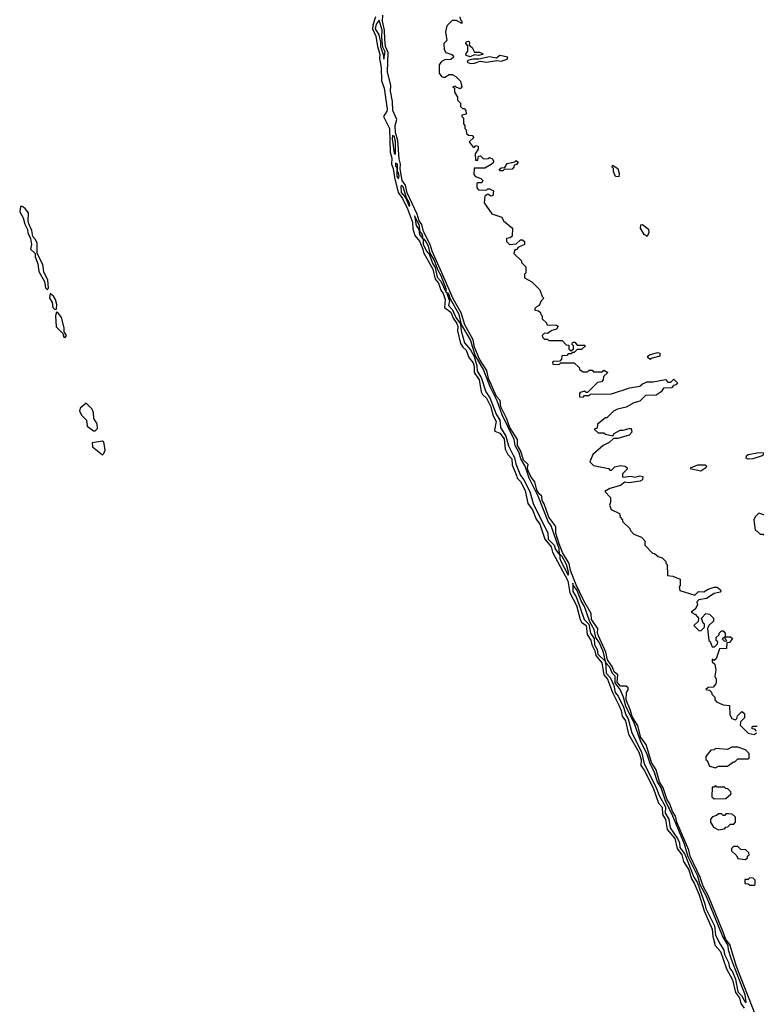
# Model space of a CAD drawing. Extents: x 2769579 to 2883812, y 684207 to 828660.
# Tile 156 of 256: x 2829399 to 2834349, y 741010 to 747626. Entities that reach past the tile are written whole.
import ezdxf

# ---------------------------------------------------------------- set-up
doc = ezdxf.new("R2010")
doc.units = 0

msp = doc.modelspace()

# ---------------------------------------------------------------- linework, layer by layer
at = {"layer": '0CON02XD'}
for points in [[(2831790, 747645), (2831771.5, 747588.5), (2831770.4, 747565), (2831792.9, 747515), (2831802.2, 747445), (2831818.5, 747395), (2831816.9, 747365), (2831828.9, 747305), (2831831.1, 747215), (2831847.8, 747165), (2831867.7, 747025), (2831865, 747010), (2831843.5, 746975), (2831884.4, 746895), (2831888.1, 746735), (2831900, 746695), (2831896.9, 746655), (2831908.5, 746625), (2831917.1, 746565), (2831943.1, 746465), (2831970.9, 746425), (2832005.4, 746355), (2832038.5, 746265), (2832040.6, 746220.6), (2832054.2, 746175), (2832085, 746138.8), (2832106.8, 746083.2), (2832112.3, 746062.3), (2832175, 745948.8), (2832191.5, 745881.5), (2832213.1, 745855), (2832228.5, 745808.5), (2832245.5, 745785), (2832257.1, 745745), (2832252.7, 745692.7), (2832295, 745660.8), (2832310.8, 745620.8), (2832336.5, 745585), (2832343.1, 745565), (2832340, 745535), (2832360.5, 745450.5), (2832375.7, 745425.7), (2832398.8, 745405), (2832418, 745355), (2832445, 745320), (2832452.9, 745295), (2832452.5, 745255), (2832485.6, 745205), (2832500, 745125), (2832508.3, 745108.3), (2832535, 745083.8), (2832565.6, 745025), (2832579.1, 744969.1), (2832601.2, 744925), (2832588.3, 744868.3), (2832591.7, 744861.7), (2832625, 744848), (2832655, 744810), (2832661.2, 744741.2), (2832680, 744705), (2832705.6, 744675), (2832707.5, 744635), (2832737.7, 744562.3), (2832741.2, 744545), (2832765, 744523.3), (2832795, 744462.5), (2832814.1, 744374.1), (2832845, 744333.3), (2832870.3, 744270.3), (2832895, 744236.7), (2832928.6, 744135), (2832970, 744085), (2832978.9, 744048.9), (2833081.9, 743855), (2833096.7, 743775), (2833139.8, 743689.8), (2833165.7, 743595), (2833175, 743578), (2833204.3, 743555), (2833212.9, 743495), (2833237.8, 743457.8), (2833243.1, 743425), (2833263.3, 743385), (2833269.5, 743355), (2833311.1, 743305), (2833324.4, 743225), (2833348.1, 743195), (2833383.1, 743105), (2833425, 743021.2), (2833440.8, 742985), (2833447.3, 742947.3), (2833470, 742915), (2833490.8, 742825), (2833560, 742705), (2833574.3, 742655), (2833572, 742615), (2833595, 742583.8), (2833656.5, 742465), (2833692.1, 742362.1), (2833715.6, 742335), (2833718.1, 742285), (2833737.7, 742252.3), (2833749.4, 742185), (2833800.5, 742125), (2833817.7, 742057.7), (2833848.9, 742015), (2833860, 741970), (2833894.4, 741915), (2833912.4, 741852.4), (2833930.6, 741825), (2833964.4, 741745), (2833997.7, 741637.7), (2834052.9, 741515), (2834055.6, 741465), (2834073.3, 741405), (2834107.1, 741365), (2834149.1, 741249.1), (2834189.4, 741175), (2834209.4, 741089.4), (2834235.6, 741055), (2834245.7, 741015), (2834266.9, 740985)], [(2831845, 747360), (2831855, 747410), (2831840, 747440), (2831832.5, 747505), (2831834.4, 747555), (2831815, 747622.5), (2831793.3, 747595), (2831786.7, 747565), (2831812.2, 747525), (2831823.3, 747475), (2831823.3, 747445), (2831844, 747385), (2831845, 747360)], [(2834340, 740945), (2834216.2, 741265), (2834171.8, 741411.8), (2834145, 741446.7), (2834125.4, 741495), (2834027.6, 741737.6), (2833990.6, 741805), (2833972, 741865), (2833905.3, 742005), (2833896.2, 742045), (2833814.2, 742235), (2833804.6, 742275), (2833785.3, 742305), (2833768, 742358), (2833750.3, 742385), (2833722.8, 742465), (2833698.1, 742505), (2833675.4, 742585.4), (2833644.8, 742634.8), (2833607.8, 742755), (2833573.4, 742803.4), (2833551.5, 742881.5), (2833515.3, 742945), (2833504, 742985), (2833473.5, 743055), (2833475.7, 743104.3), (2833486.9, 743123.1), (2833487.3, 743137.3), (2833475, 743148.6), (2833435, 743148.2), (2833414.8, 743174.8), (2833419.2, 743225), (2833393.8, 743243.8), (2833379.3, 743279.3), (2833348.2, 743325), (2833336.6, 743376.6), (2833288.2, 743485), (2833282.5, 743505), (2833284.2, 743535), (2833241.5, 743595), (2833238.6, 743635), (2833187.1, 743725), (2833139, 743829), (2833100.4, 743925), (2833091.8, 743971.8), (2833046.8, 744045), (2833024.3, 744104.3), (2833000.9, 744175), (2833001.7, 744221.7), (2832955, 744282.5), (2832923.5, 744373.5), (2832910, 744395), (2832906.7, 744425), (2832890.3, 744440.3), (2832873.2, 744465), (2832860.8, 744520.8), (2832835, 744551.4), (2832814.7, 744595), (2832810.8, 744615), (2832816.1, 744636.1), (2832785, 744666), (2832767.1, 744727.1), (2832744.6, 744765), (2832744, 744805), (2832691.8, 744885), (2832669.4, 744949.4), (2832632.8, 745025), (2832626.8, 745066.8), (2832603.3, 745095), (2832550, 745215), (2832538.7, 745268.7), (2832489.7, 745345), (2832456, 745425), (2832445.6, 745475.6), (2832389.3, 745575), (2832366.4, 745656.4), (2832311, 745751), (2832243.5, 745905), (2832169.9, 746069.9), (2832157.1, 746115), (2832112.7, 746202.7), (2832100, 746250), (2832084.3, 746274.3), (2832069.2, 746319.2), (2832002.2, 746462.2), (2831992.2, 746515), (2831970, 746545), (2831954.7, 746624.7), (2831958.5, 746655), (2831948.3, 746691.7), (2831940.8, 746815), (2831923.1, 746866.9), (2831921.3, 746915), (2831932.5, 746955), (2831905.4, 747015), (2831903.2, 747075), (2831890.4, 747145), (2831892.8, 747182.8), (2831870.7, 747275), (2831874.6, 747405), (2831857.7, 747445), (2831851.5, 747495), (2831850.8, 747555), (2831836.2, 747615), (2831839.1, 747655)], [(2832357.5, 747645), (2832360, 747625), (2832370, 747615), (2832370, 747600), (2832335, 747620), (2832305, 747620), (2832270, 747585), (2832260, 747545), (2832270, 747485), (2832250, 747465), (2832251.2, 747425), (2832263.3, 747405), (2832302.5, 747392.5), (2832312.5, 747385), (2832313.3, 747375), (2832295, 747358.6), (2832255, 747357.1), (2832233.8, 747345), (2832218.3, 747321.7), (2832217, 747267), (2832233.6, 747243.6), (2832245, 747240), (2832255, 747240), (2832285, 747257.5), (2832305, 747257.5), (2832330, 747245), (2832361.7, 747211.7), (2832370, 747175), (2832358.3, 747161.7), (2832331.7, 747171.7), (2832325, 747180), (2832310, 747175), (2832320, 747165), (2832321.7, 747138.3), (2832340, 747105), (2832340, 747085), (2832360, 747065), (2832361.7, 747041.7), (2832375, 747030), (2832385, 747030), (2832397.5, 747015), (2832398.3, 746991.7), (2832370, 746985), (2832370, 746975), (2832380, 746965), (2832380, 746925), (2832390, 746915), (2832390, 746895), (2832400, 746885), (2832401.7, 746861.7), (2832415, 746850), (2832438.3, 746848.3), (2832450, 746835), (2832420, 746805), (2832445, 746770), (2832455, 746770), (2832465, 746780), (2832480, 746775), (2832480, 746755), (2832460, 746725), (2832461.7, 746681.7), (2832478.3, 746681.7), (2832481.7, 746708.3), (2832495, 746710), (2832515, 746690), (2832547, 746693), (2832555, 746700), (2832575, 746690), (2832582.5, 746675), (2832580, 746665), (2832566.4, 746653.6), (2832525, 746627.5), (2832451.7, 746628.3), (2832450, 746585), (2832461.7, 746571.7), (2832498.3, 746558.3), (2832510, 746545), (2832505, 746530), (2832475, 746530), (2832470, 746525), (2832470, 746495), (2832481.7, 746481.7), (2832535, 746480), (2832545, 746490), (2832555, 746490), (2832582.5, 746475), (2832578.3, 746441.7), (2832565, 746440), (2832545, 746452.5), (2832525, 746440), (2832520, 746395), (2832571.7, 746321.7), (2832638.3, 746298.3), (2832650, 746275), (2832710, 746225), (2832708.3, 746171.7), (2832695, 746160), (2832670, 746155), (2832670, 746135), (2832690, 746115)], [(2832425, 747376.7), (2832400, 747385), (2832397.5, 747395), (2832410, 747415), (2832409.3, 747449.3), (2832397.5, 747465), (2832400.7, 747479.3), (2832415, 747482.5), (2832422.5, 747475), (2832420, 747455), (2832438.8, 747438.8), (2832455, 747406.7), (2832487.5, 747407.5), (2832509.3, 747399.3), (2832512.5, 747395), (2832485, 747384.5), (2832455, 747388.8), (2832425, 747376.7)], [(2832425, 747332), (2832455, 747334), (2832493.3, 747346.7), (2832535, 747339.4), (2832605, 747351.2), (2832635, 747346.9), (2832675, 747361.2), (2832678.8, 747375), (2832625.7, 747384.3), (2832602, 747368), (2832555, 747377.1), (2832485, 747360), (2832445, 747360), (2832409.3, 747350.7), (2832405, 747340), (2832425, 747332)], [(2831925, 746723.3), (2831925, 746810), (2831915, 746843.3), (2831905, 746847.5), (2831902.5, 746825), (2831915, 746730), (2831925, 746723.3)], [(2832645, 746610), (2832625, 746610), (2832621.7, 746618.3), (2832635, 746630), (2832658.3, 746631.7), (2832675, 746660), (2832725, 746670), (2832735, 746680), (2832748.3, 746668.3), (2832738.3, 746651.7), (2832721.7, 746648.3), (2832720, 746635), (2832708.3, 746621.7), (2832655, 746620), (2832645, 746610)], [(2831945, 746556.7), (2831948.9, 746575), (2831945, 746597.5), (2831936.7, 746606.7), (2831937.1, 746655), (2831925, 746662.5), (2831925, 746642.5), (2831933.6, 746633.6), (2831932.5, 746575), (2831945, 746556.7)], [(2833425, 746570), (2833401.7, 746571.7), (2833390, 746605), (2833390, 746625), (2833380, 746635), (2833381.7, 746648.3), (2833417.5, 746625), (2833427, 746593), (2833425, 746570)], [(2832015, 746373.8), (2832020, 746375), (2832015, 746396.7), (2831998, 746428), (2831975, 746502.5), (2831965, 746513.3), (2831960, 746505), (2831963.3, 746465), (2831990.7, 746430.7), (2832015, 746373.8)], [(2829585, 745810), (2829592.5, 745825), (2829588.8, 745875), (2829562, 745932), (2829555, 745980), (2829516.7, 746055), (2829516, 746125), (2829505, 746150), (2829488, 746168), (2829479.7, 746209.7), (2829461.2, 746255), (2829456.2, 746275), (2829458.3, 746328.3), (2829435, 746356.2), (2829415, 746370), (2829405, 746370), (2829398.8, 746335), (2829422.5, 746295), (2829432.7, 746252.7), (2829451.2, 746215), (2829453, 746193), (2829471.2, 746155), (2829478, 746115), (2829472.5, 746085), (2829503.3, 746055), (2829501.7, 746031.7), (2829520, 745985), (2829527.5, 745935), (2829566.2, 745866.2), (2829572.5, 745825), (2829585, 745810)], [(2832265, 745792.5), (2832265, 745816.7), (2832230.4, 745905), (2832210, 745940), (2832185, 746011.2), (2832156.8, 746056.8), (2832145, 746103.3), (2832125, 746140), (2832115, 746152.5), (2832110, 746150), (2832105, 746183.3), (2832087.5, 746205), (2832085, 746242.5), (2832052.5, 746307.5), (2832063.4, 746243.4), (2832080, 746215), (2832085, 746182.5), (2832110, 746150), (2832111.1, 746115), (2832135, 746068.8), (2832151.2, 746051.2), (2832174.5, 745985), (2832190.9, 745960.9), (2832204.7, 745894.7), (2832229.7, 745869.7), (2832265, 745792.5)], [(2833615, 746170), (2833595, 746182.5), (2833570, 746225), (2833571.7, 746248.3), (2833585, 746250), (2833625, 746217.5), (2833626, 746195), (2833615, 746170)], [(2832690, 746115), (2832735, 746120), (2832765, 746147.5), (2832776.7, 746146.7), (2832790, 746135), (2832790, 746115), (2832751.7, 746098.3), (2832735, 746080), (2832725, 746080), (2832720, 746055), (2832770, 746005), (2832770, 745995), (2832800, 745965), (2832800, 745925), (2832790, 745915), (2832791.7, 745891.7), (2832840, 745865), (2832895, 745810), (2832910, 745765), (2832920, 745755), (2832903, 745737), (2832890, 745705), (2832870, 745695), (2832860, 745685), (2832860, 745675), (2832885, 745670), (2832898.3, 745658.3), (2832900, 745645), (2832910, 745635), (2832910, 745615), (2832938.3, 745588.3), (2832940, 745575), (2833005, 745572.5), (2833017, 745567), (2833005, 745547.5), (2832975, 745537.5), (2832945, 745517.5), (2832925, 745520), (2832910, 745505), (2832911.7, 745491.7), (2832925, 745480), (2832945, 745480), (2832955, 745470), (2833045, 745470), (2833071.7, 745441.7), (2833088.3, 745438.3), (2833090, 745415), (2833105, 745400), (2833120, 745415), (2833120, 745435), (2833110, 745445), (2833115, 745460), (2833128.3, 745458.3), (2833145, 745440), (2833195, 745440), (2833200, 745435), (2833175, 745410), (2833145, 745410), (2833125, 745390), (2833115, 745390), (2833105, 745380), (2833085, 745380), (2833075, 745370), (2833041.7, 745368.3), (2833040, 745345), (2833028.3, 745331.7), (2832985, 745330), (2832980, 745325), (2832981.7, 745311.7), (2833025, 745310), (2833035, 745320), (2833125, 745320), (2833158.3, 745288.3), (2833160, 745275), (2833185, 745260), (2833215, 745260), (2833225, 745270), (2833245, 745270), (2833255, 745260), (2833315, 745260), (2833325, 745270), (2833350, 745255), (2833321.7, 745228.3), (2833320, 745205), (2833308.3, 745191.7), (2833281.7, 745188.3), (2833215, 745120), (2833205, 745120), (2833195, 745130), (2833165, 745120), (2833160, 745115), (2833161.7, 745091.7), (2833185, 745090), (2833195, 745100), (2833225, 745100), (2833235, 745110), (2833375, 745112.5), (2833498.3, 745151.7), (2833567, 745163), (2833585, 745180), (2833615, 745192.5), (2833655, 745192.5), (2833737.5, 745207.5), (2833755, 745190), (2833775, 745190), (2833795, 745210), (2833820, 745185), (2833808.3, 745171.7), (2833791.7, 745168.3), (2833778.3, 745151.7), (2833725, 745150), (2833710, 745125), (2833675, 745102.5), (2833605, 745100), (2833567, 745063), (2833525, 745052.5), (2833475, 745022.5), (2833415, 745010), (2833390, 744995), (2833345, 744950), (2833335, 744950), (2833281.7, 744908.3), (2833278.3, 744881.7), (2833260, 744875), (2833285, 744850), (2833325, 744850), (2833335, 744840), (2833385, 744830), (2833393.6, 744846.4), (2833433, 744867), (2833455, 744867.5), (2833495, 744880), (2833508.3, 744878.3), (2833512.5, 744855), (2833495, 744833.3), (2833418.3, 744811.7), (2833388.3, 744811.7), (2833360, 744785), (2833320, 744765), (2833250, 744705), (2833230, 744655), (2833255, 744630), (2833355, 744610), (2833365, 744600), (2833375, 744600), (2833398.3, 744621.7), (2833435, 744630), (2833467, 744627), (2833480, 744615), (2833480, 744605), (2833450, 744575), (2833450, 744555), (2833455, 744552.5), (2833505, 744558.8), (2833535, 744551.2), (2833565, 744561.2), (2833585.8, 744555.8), (2833583.8, 744535), (2833567.5, 744525), (2833495, 744512.9), (2833465, 744517.5), (2833435, 744496.2), (2833365, 744476.2), (2833330, 744455), (2833370, 744415), (2833370, 744385), (2833362.5, 744365), (2833372.5, 744335), (2833428.3, 744308.3), (2833433, 744283), (2833450, 744265), (2833450, 744255), (2833498.3, 744208.3), (2833500, 744195), (2833525, 744170), (2833578.3, 744148.3), (2833600, 744125), (2833600, 744095), (2833651.7, 744041.7), (2833665, 744040), (2833688.3, 744018.3), (2833715, 744010), (2833740, 743985), (2833740, 743975), (2833750, 743965), (2833751.7, 743891.7), (2833787, 743887), (2833837, 743867), (2833837.5, 743825), (2833830, 743815), (2833835, 743790), (2833935, 743760), (2833960, 743785), (2833995, 743782.5), (2834025, 743800), (2834065, 743812.5), (2834085, 743812.5), (2834107.5, 743795), (2834110, 743785), (2834105, 743780), (2834065, 743770), (2834015, 743736.7), (2833961.7, 743728.3), (2833950, 743715), (2833952.5, 743695), (2833937.5, 743665), (2833910, 743645), (2833939.3, 743629.3), (2833960, 743605), (2833958.3, 743581.7), (2833930, 743555), (2833965, 743520), (2833978.3, 743521.7), (2834000, 743545), (2834000, 743565), (2833991.7, 743571.7), (2833980, 743605), (2834010, 743635), (2834035, 743632.5), (2834060, 743605), (2834060, 743585), (2834030, 743555), (2834020, 743535), (2834030, 743455), (2834038.3, 743448.3), (2834051.7, 743411.7), (2834068.3, 743411.7), (2834088.3, 743431.7), (2834090, 743445), (2834080, 743455), (2834080, 743475), (2834098.3, 743491.7), (2834100, 743505), (2834115, 743520), (2834125, 743520), (2834140, 743505), (2834140, 743480), (2834120, 743465), (2834131.7, 743451.7), (2834145, 743450), (2834150, 743455), (2834140, 743465), (2834140, 743480), (2834175, 743480), (2834188.3, 743468.3), (2834168.3, 743441.7), (2834151.7, 743438.3), (2834148.3, 743401.7), (2834101.7, 743398.3), (2834078.3, 743331.7), (2834065, 743320), (2834051.7, 743328.3), (2834051.7, 743311.7), (2834070, 743295), (2834077.5, 743255), (2834070, 743215), (2834080, 743195), (2834080, 743175), (2834077, 743163), (2834058.3, 743141.7), (2834025, 743140), (2834010, 743125), (2834035, 743120), (2834048.3, 743108.3), (2834050, 743095), (2834070, 743075), (2834070, 743055), (2834081.7, 743041.7), (2834125, 743022.5), (2834168.3, 743018.3), (2834170, 742955), (2834185, 742930), (2834208.3, 742921.7), (2834218.3, 742931.7), (2834221.7, 742948.3), (2834251.7, 742978.3), (2834270, 742965), (2834270, 742935), (2834241.7, 742908.3), (2834240, 742885), (2834293, 742833), (2834335, 742822.5), (2834350, 742835)], [(2829635, 745677.5), (2829645, 745680), (2829648.3, 745711.7), (2829640, 745745), (2829625, 745768.8), (2829603, 745787), (2829600, 745755), (2829616.2, 745725), (2829622.3, 745692.3), (2829635, 745677.5)], [(2833085, 743893.8), (2833089.2, 743905), (2833074.3, 743965), (2833045, 744020), (2833026.7, 744036.7), (2833025, 744070), (2832970, 744225), (2832950, 744255), (2832882.5, 744425), (2832822.7, 744545), (2832795.3, 744625.3), (2832766.1, 744675), (2832755, 744716), (2832729.2, 744765), (2832720.8, 744805), (2832640.8, 744970.8), (2832607.7, 745065), (2832559.7, 745159.7), (2832516.2, 745275), (2832459.3, 745370.7), (2832427.1, 745475), (2832368.3, 745578.3), (2832352.5, 745645), (2832291.7, 745751.7), (2832285, 745776), (2832275, 745790), (2832270, 745785), (2832286.4, 745736.4), (2832280, 745705), (2832306.2, 745676.2), (2832330, 745625), (2832361.7, 745581.7), (2832364.4, 745535), (2832387.8, 745455), (2832427.4, 745407.4), (2832452, 745362), (2832470.2, 745300.2), (2832473.8, 745263.8), (2832500.9, 745220.9), (2832531.4, 745125), (2832557.5, 745085), (2832601.1, 744975), (2832625.4, 744935.4), (2832630, 744885), (2832665, 744828), (2832683, 744763), (2832715, 744699.2), (2832724.6, 744684.6), (2832732, 744642), (2832763.7, 744563.7), (2832786.9, 744535), (2832826.3, 744456.3), (2832850, 744375), (2832948.6, 744175), (2832950.5, 744135), (2832991.4, 744095), (2832999.2, 744065), (2833028.3, 744028.3), (2833027.5, 744005), (2833035, 743986.7), (2833085, 743893.8)], [(2829705, 745490), (2829712.5, 745505), (2829698.3, 745528.3), (2829698, 745555), (2829679.2, 745625), (2829655, 745657.5), (2829645, 745660), (2829640, 745635), (2829643, 745563), (2829688.3, 745518.3), (2829695, 745492.5), (2829705, 745490)], [(2833635, 745342.5), (2833620, 745355), (2833620, 745365), (2833630, 745375), (2833685, 745390), (2833700, 745385), (2833700, 745365), (2833648.3, 745351.7), (2833635, 745342.5)], [(2829905, 744863.3), (2829921.7, 744878.3), (2829920.5, 744910.5), (2829896.1, 744946.1), (2829894, 744985), (2829885, 745010), (2829845, 745050), (2829806.2, 745015), (2829801.2, 744995), (2829817, 744967), (2829847.5, 744935), (2829853.3, 744895), (2829895, 744863.3), (2829905, 744863.3)], [(2829955, 744702.5), (2829965, 744710), (2829972.5, 744735), (2829965, 744787.5), (2829955, 744793.3), (2829886.7, 744783.3), (2829887.5, 744755), (2829955, 744702.5)], [(2834295, 744672), (2834280, 744680), (2834282.5, 744695), (2834295, 744703.8), (2834365, 744717.5), (2834400, 744715), (2834400, 744705), (2834387.5, 744695), (2834325, 744674.4), (2834295, 744672)], [(2833975, 744592.2), (2833912.5, 744605), (2833907.5, 744615), (2833955, 744634.4), (2834005.8, 744635.8), (2834013.3, 744625), (2834008.8, 744615), (2833975, 744592.2)], [(2834405, 744160), (2834417.5, 744185), (2834417, 744277), (2834405, 744297.5), (2834365, 744310), (2834340, 744285), (2834332.5, 744265), (2834340, 744195), (2834355, 744190), (2834375, 744170), (2834395, 744170), (2834405, 744160)], [(2834275, 741022.5), (2834280, 741025), (2834272.9, 741075), (2834181.8, 741311.8), (2834161.9, 741375), (2834158.8, 741405), (2834120.8, 741470.8), (2834015, 741734.2), (2833972.1, 741812.1), (2833955, 741872), (2833891.5, 742001.5), (2833866.2, 742086.2), (2833788.2, 742275), (2833738.2, 742378.2), (2833708.8, 742465), (2833685.7, 742505.7), (2833663.3, 742575), (2833635.3, 742625.3), (2833618.2, 742685), (2833570.9, 742780.9), (2833529.6, 742895), (2833472.4, 743012.4), (2833456.7, 743075), (2833433.1, 743125), (2833401.1, 743171.1), (2833399.4, 743215), (2833383.3, 743233.3), (2833365, 743275.7), (2833336, 743306), (2833334.4, 743313.9), (2833322.1, 743375), (2833295, 743439.2), (2833271.2, 743475), (2833258.3, 743528.3), (2833230.5, 743580.5), (2833195, 743683.8), (2833171.2, 743721.2), (2833143.1, 743795), (2833117, 743827), (2833115, 743840), (2833115.8, 743785), (2833137.8, 743747.8), (2833166.2, 743673.8), (2833192.9, 743595), (2833223.5, 743563.5), (2833234.4, 743505), (2833258.6, 743468.6), (2833262.5, 743425), (2833278.5, 743395), (2833282.7, 743362.8), (2833334.4, 743313.9), (2833340, 743235), (2833366.9, 743205), (2833391.3, 743151.3), (2833399.6, 743105), (2833419.6, 743079.6), (2833456.9, 743006.9), (2833471.1, 742955), (2833487.4, 742927.4), (2833512.2, 742835), (2833577.6, 742707.6), (2833595.8, 742625), (2833676.4, 742466.4), (2833695, 742413.8), (2833737.9, 742337.9), (2833735.5, 742295), (2833761.9, 742255), (2833768.9, 742195), (2833818.9, 742125), (2833832.5, 742095), (2833834.5, 742065), (2833868.8, 742018.8), (2833928.5, 741865), (2833950.5, 741830.5), (2834003.6, 741685), (2834009.1, 741655), (2834067.1, 741537.1), (2834075.4, 741475.4), (2834105, 741413.8), (2834131.4, 741375), (2834135.6, 741345), (2834161.1, 741291.1), (2834169.4, 741255), (2834188.2, 741228.2), (2834209.4, 741179.4), (2834223.8, 741095), (2834249.8, 741069.8), (2834275, 741022.5)], [(2834350, 742845), (2834338.3, 742858.3), (2834321.7, 742861.7), (2834320, 742875), (2834325, 742880), (2834355, 742880)], [(2834075, 742600), (2834095, 742610), (2834155, 742610), (2834195, 742640), (2834205, 742640), (2834225, 742660), (2834295, 742660), (2834300, 742665), (2834300, 742695), (2834275, 742720), (2834225, 742737.5), (2834185, 742737.5), (2834155, 742722.5), (2834075, 742730), (2834065, 742720), (2834043, 742717), (2834010, 742675), (2834010, 742655), (2834018.3, 742648.3), (2834035, 742610), (2834075, 742600)], [(2834065, 742390), (2834145, 742392.5), (2834180, 742425), (2834178.3, 742438.3), (2834158.3, 742458.3), (2834145, 742460), (2834135, 742470), (2834085, 742470), (2834075, 742480), (2834065, 742470), (2834051.7, 742468.3), (2834050, 742405), (2834065, 742390)], [(2834095, 742182.5), (2834135, 742190), (2834145, 742200), (2834158.3, 742201.7), (2834175, 742220), (2834198.3, 742221.7), (2834210, 742235), (2834208.3, 742268.3), (2834187.5, 742287.5), (2834165, 742290), (2834145, 742290), (2834135, 742280), (2834125, 742280), (2834115, 742290), (2834095, 742290), (2834081.7, 742278.3), (2834055, 742270), (2834040, 742255), (2834040, 742235), (2834060.7, 742200.7), (2834095, 742182.5)], [(2834275, 741982.5), (2834290, 741995), (2834290, 742005), (2834300, 742015), (2834298.3, 742028.3), (2834278.3, 742048.3), (2834245, 742050), (2834225, 742070), (2834195, 742070), (2834181.7, 742058.3), (2834181.7, 742041.7), (2834215, 742010), (2834225, 741990), (2834275, 741982.5)], [(2834335, 741810), (2834340, 741815), (2834340, 741845), (2834328.3, 741858.3), (2834305, 741860), (2834295, 741850), (2834271.7, 741848.3), (2834271.7, 741821.7), (2834295, 741820), (2834305, 741810), (2834335, 741810)]]:
    msp.add_lwpolyline(points, dxfattribs=at)

doc.saveas('drawing.dxf')
